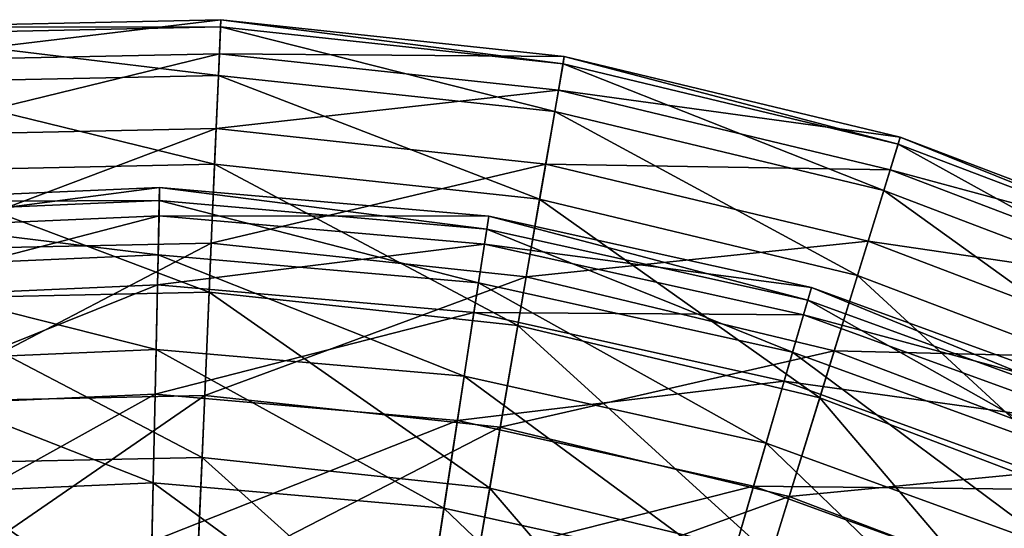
# Model space of a CAD drawing. Header units: millimetres. Extents: x 0 to 120, y 0 to 120.
# Tile 87 of 99: x 58 to 80, y 109 to 120. Entities that reach past the tile are written whole.
import ezdxf

# ---------------------------------------------------------------- set-up
doc = ezdxf.new("R2010")
doc.units = ezdxf.units.MM
doc.header["$LTSCALE"] = 25.4
doc.layers.get('0').update_dxf_attribs({"true_color": 0xff5454})

# ---------------------------------------------------------------- blocks, each defined once
blk = doc.blocks.new('KARO-10302.STL')
at = {"color": 7, "true_color": 0xffffff}
mesh = blk.add_polyface(dxfattribs=at)
corners = [(-4.822, 59.284, -87.211), (2.794, 60.202, -94.603), (-4.886, 60.039, -94.603), (2.762, 59.444, -87.211)]
mesh.append_faces([[corners[k] for k in face] for face in [(0, 1, 2), (1, 0, 3)]], dxfattribs={"vtx0": -1, "color": 7})
mesh = blk.add_polyface(dxfattribs=at)
corners = [(-4.886, 60.039, -94.603), (2.787, 60.041, -102.032), (-4.873, 59.879, -102.032), (2.794, 60.202, -94.603)]
mesh.append_faces([[corners[k] for k in face] for face in [(0, 1, 2), (1, 0, 3)]], dxfattribs={"vtx0": -1, "color": 7})
mesh = blk.add_polyface(dxfattribs=at)
corners = [(-4.873, 59.879, -102.032), (2.741, 58.964, -109.385), (-4.781, 58.805, -109.385), (2.787, 60.041, -102.032)]
mesh.append_faces([[corners[k] for k in face] for face in [(0, 1, 2), (1, 0, 3)]], dxfattribs={"vtx0": -1, "color": 7})
mesh = blk.add_polyface(dxfattribs=at)
corners = [(2.787, 60.041, -102.032), (10.221, 58.159, -109.385), (2.741, 58.964, -109.385), (10.405, 59.222, -102.032)]
mesh.append_faces([[corners[k] for k in face] for face in [(0, 1, 2), (1, 0, 3)]], dxfattribs={"vtx0": -1, "color": 7})
mesh = blk.add_polyface(dxfattribs=at)
corners = [(2.762, 59.444, -87.211), (10.432, 59.381, -94.603), (2.794, 60.202, -94.603), (10.303, 58.633, -87.211)]
mesh.append_faces([[corners[k] for k in face] for face in [(0, 1, 2), (1, 0, 3)]], dxfattribs={"vtx0": -1, "color": 7})
mesh = blk.add_polyface(dxfattribs=at)
corners = [(2.794, 60.202, -94.603), (10.405, 59.222, -102.032), (2.787, 60.041, -102.032), (10.432, 59.381, -94.603)]
mesh.append_faces([[corners[k] for k in face] for face in [(0, 1, 2), (1, 0, 3)]], dxfattribs={"vtx0": -1, "color": 7})
mesh = blk.add_polyface(dxfattribs=at)
corners = [(-4.68, 57.623, -79.969), (2.762, 59.444, -87.211), (-4.822, 59.284, -87.211), (2.69, 57.779, -79.969)]
mesh.append_faces([[corners[k] for k in face] for face in [(0, 1, 2), (1, 0, 3)]], dxfattribs={"vtx0": -1, "color": 7})
mesh = blk.add_polyface(dxfattribs=at)
corners = [(2.69, 57.779, -79.969), (10.303, 58.633, -87.211), (2.762, 59.444, -87.211), (10.019, 56.991, -79.969)]
mesh.append_faces([[corners[k] for k in face] for face in [(0, 1, 2), (1, 0, 3)]], dxfattribs={"vtx0": -1, "color": 7})
mesh = blk.add_polyface(dxfattribs=at)
corners = [(10.303, 58.633, -87.211), (17.903, 57.59, -94.603), (10.432, 59.381, -94.603), (17.679, 56.865, -87.211)]
mesh.append_faces([[corners[k] for k in face] for face in [(0, 1, 2), (1, 0, 3)]], dxfattribs={"vtx0": -1, "color": 7})
mesh = blk.add_polyface(dxfattribs=at)
corners = [(10.432, 59.381, -94.603), (17.855, 57.436, -102.032), (10.405, 59.222, -102.032), (17.903, 57.59, -94.603)]
mesh.append_faces([[corners[k] for k in face] for face in [(0, 1, 2), (1, 0, 3)]], dxfattribs={"vtx0": -1, "color": 7})
mesh = blk.add_polyface(dxfattribs=at)
corners = [(10.405, 59.222, -102.032), (17.537, 56.405, -109.385), (10.221, 58.159, -109.385), (17.855, 57.436, -102.032)]
mesh.append_faces([[corners[k] for k in face] for face in [(0, 1, 2), (1, 0, 3)]], dxfattribs={"vtx0": -1, "color": 7})
mesh = blk.add_polyface(dxfattribs=at)
corners = [(-4.781, 58.805, -109.385), (2.656, 56.987, -116.547), (-4.612, 56.833, -116.547), (2.741, 58.964, -109.385)]
mesh.append_faces([[corners[k] for k in face] for face in [(0, 1, 2), (1, 0, 3)]], dxfattribs={"vtx0": -1, "color": 7})
mesh = blk.add_polyface(dxfattribs=at)
corners = [(2.741, 58.964, -109.385), (9.884, 56.21, -116.547), (2.656, 56.987, -116.547), (10.221, 58.159, -109.385)]
mesh.append_faces([[corners[k] for k in face] for face in [(0, 1, 2), (1, 0, 3)]], dxfattribs={"vtx0": -1, "color": 7})
mesh = blk.add_polyface(dxfattribs=at)
corners = [(10.019, 56.991, -79.969), (17.679, 56.865, -87.211), (10.303, 58.633, -87.211), (17.188, 55.273, -79.969)]
mesh.append_faces([[corners[k] for k in face] for face in [(0, 1, 2), (1, 0, 3)]], dxfattribs={"vtx0": -1, "color": 7})
mesh = blk.add_polyface(dxfattribs=at)
corners = [(10.221, 58.159, -109.385), (16.954, 54.515, -116.547), (9.884, 56.21, -116.547), (17.537, 56.405, -109.385)]
mesh.append_faces([[corners[k] for k in face] for face in [(0, 1, 2), (1, 0, 3)]], dxfattribs={"vtx0": -1, "color": 7})
mesh = blk.add_polyface(dxfattribs=at)
corners = [(-4.463, 55.084, -72.989), (2.69, 57.779, -79.969), (-4.68, 57.623, -79.969), (2.581, 55.233, -72.989)]
mesh.append_faces([[corners[k] for k in face] for face in [(0, 1, 2), (1, 0, 3)]], dxfattribs={"vtx0": -1, "color": 7})
mesh = blk.add_polyface(dxfattribs=at)
corners = [(2.581, 55.233, -72.989), (10.019, 56.991, -79.969), (2.69, 57.779, -79.969), (9.585, 54.48, -72.989)]
mesh.append_faces([[corners[k] for k in face] for face in [(0, 1, 2), (1, 0, 3)]], dxfattribs={"vtx0": -1, "color": 7})
mesh = blk.add_polyface(dxfattribs=at)
corners = [(17.855, 57.436, -102.032), (24.569, 53.73, -109.385), (17.537, 56.405, -109.385), (25.016, 54.711, -102.032)]
mesh.append_faces([[corners[k] for k in face] for face in [(0, 1, 2), (1, 0, 3)]], dxfattribs={"vtx0": -1, "color": 7})
mesh = blk.add_polyface(dxfattribs=at)
corners = [(17.679, 56.865, -87.211), (25.083, 54.858, -94.603), (17.903, 57.59, -94.603), (24.768, 54.168, -87.211)]
mesh.append_faces([[corners[k] for k in face] for face in [(0, 1, 2), (1, 0, 3)]], dxfattribs={"vtx0": -1, "color": 7})
mesh = blk.add_polyface(dxfattribs=at)
corners = [(17.903, 57.59, -94.603), (25.016, 54.711, -102.032), (17.855, 57.436, -102.032), (25.083, 54.858, -94.603)]
mesh.append_faces([[corners[k] for k in face] for face in [(0, 1, 2), (1, 0, 3)]], dxfattribs={"vtx0": -1, "color": 7})
mesh = blk.add_polyface(dxfattribs=at)
corners = [(-4.612, 56.833, -116.547), (2.534, 54.14, -123.41), (-4.37, 53.994, -123.41), (2.656, 56.987, -116.547)]
mesh.append_faces([[corners[k] for k in face] for face in [(0, 1, 2), (1, 0, 3)]], dxfattribs={"vtx0": -1, "color": 7})
mesh = blk.add_polyface(dxfattribs=at)
corners = [(2.656, 56.987, -116.547), (9.399, 53.402, -123.41), (2.534, 54.14, -123.41), (9.884, 56.21, -116.547)]
mesh.append_faces([[corners[k] for k in face] for face in [(0, 1, 2), (1, 0, 3)]], dxfattribs={"vtx0": -1, "color": 7})
mesh = blk.add_polyface(dxfattribs=at)
corners = [(9.585, 54.48, -72.989), (17.188, 55.273, -79.969), (10.019, 56.991, -79.969), (16.436, 52.837, -72.989)]
mesh.append_faces([[corners[k] for k in face] for face in [(0, 1, 2), (1, 0, 3)]], dxfattribs={"vtx0": -1, "color": 7})
mesh = blk.add_polyface(dxfattribs=at)
corners = [(17.188, 55.273, -79.969), (24.768, 54.168, -87.211), (17.679, 56.865, -87.211), (24.077, 52.651, -79.969)]
mesh.append_faces([[corners[k] for k in face] for face in [(0, 1, 2), (1, 0, 3)]], dxfattribs={"vtx0": -1, "color": 7})
mesh = blk.add_polyface(dxfattribs=at)
corners = [(1.426, 56.181, -91.079), (-5.909, 56.15, -98.444), (1.432, 56.472, -98.444), (-5.878, 55.86, -91.079)]
mesh.append_faces([[corners[k] for k in face] for face in [(0, 1, 2), (1, 0, 3)]], dxfattribs={"vtx0": -1, "color": 7})
mesh = blk.add_polyface(dxfattribs=at)
corners = [(1.432, 56.472, -98.444), (-5.841, 55.524, -105.788), (1.419, 55.842, -105.788), (-5.909, 56.15, -98.444)]
mesh.append_faces([[corners[k] for k in face] for face in [(0, 1, 2), (1, 0, 3)]], dxfattribs={"vtx0": -1, "color": 7})
mesh = blk.add_polyface(dxfattribs=at)
corners = [(8.753, 55.833, -98.444), (1.419, 55.842, -105.788), (8.657, 55.21, -105.788), (1.432, 56.472, -98.444)]
mesh.append_faces([[corners[k] for k in face] for face in [(0, 1, 2), (1, 0, 3)]], dxfattribs={"vtx0": -1, "color": 7})
mesh = blk.add_polyface(dxfattribs=at)
corners = [(8.709, 55.545, -91.079), (1.432, 56.472, -98.444), (8.753, 55.833, -98.444), (1.426, 56.181, -91.079)]
mesh.append_faces([[corners[k] for k in face] for face in [(0, 1, 2), (1, 0, 3)]], dxfattribs={"vtx0": -1, "color": 7})
mesh = blk.add_polyface(dxfattribs=at)
corners = [(17.537, 56.405, -109.385), (23.748, 51.93, -116.547), (16.954, 54.515, -116.547), (24.569, 53.73, -109.385)]
mesh.append_faces([[corners[k] for k in face] for face in [(0, 1, 2), (1, 0, 3)]], dxfattribs={"vtx0": -1, "color": 7})
mesh = blk.add_polyface(dxfattribs=at)
corners = [(1.4, 54.974, -83.807), (-5.878, 55.86, -91.079), (1.426, 56.181, -91.079), (-5.746, 54.66, -83.807)]
mesh.append_faces([[corners[k] for k in face] for face in [(0, 1, 2), (1, 0, 3)]], dxfattribs={"vtx0": -1, "color": 7})
mesh = blk.add_polyface(dxfattribs=at)
corners = [(8.525, 54.352, -83.807), (1.426, 56.181, -91.079), (8.709, 55.545, -91.079), (1.4, 54.974, -83.807)]
mesh.append_faces([[corners[k] for k in face] for face in [(0, 1, 2), (1, 0, 3)]], dxfattribs={"vtx0": -1, "color": 7})
mesh = blk.add_polyface(dxfattribs=at)
corners = [(9.884, 56.21, -116.547), (16.113, 51.792, -123.41), (9.399, 53.402, -123.41), (16.954, 54.515, -116.547)]
mesh.append_faces([[corners[k] for k in face] for face in [(0, 1, 2), (1, 0, 3)]], dxfattribs={"vtx0": -1, "color": 7})
mesh = blk.add_polyface(dxfattribs=at)
corners = [(1.419, 55.842, -105.788), (-5.673, 53.992, -112.997), (1.385, 54.302, -112.997), (-5.841, 55.524, -105.788)]
mesh.append_faces([[corners[k] for k in face] for face in [(0, 1, 2), (1, 0, 3)]], dxfattribs={"vtx0": -1, "color": 7})
mesh = blk.add_polyface(dxfattribs=at)
corners = [(8.657, 55.21, -105.788), (1.385, 54.302, -112.997), (8.423, 53.688, -112.997), (1.419, 55.842, -105.788)]
mesh.append_faces([[corners[k] for k in face] for face in [(0, 1, 2), (1, 0, 3)]], dxfattribs={"vtx0": -1, "color": 7})
mesh = blk.add_polyface(dxfattribs=at)
corners = [(15.928, 54.244, -98.444), (8.657, 55.21, -105.788), (15.752, 53.639, -105.788), (8.753, 55.833, -98.444)]
mesh.append_faces([[corners[k] for k in face] for face in [(0, 1, 2), (1, 0, 3)]], dxfattribs={"vtx0": -1, "color": 7})
mesh = blk.add_polyface(dxfattribs=at)
corners = [(15.846, 53.964, -91.079), (8.753, 55.833, -98.444), (15.928, 54.244, -98.444), (8.709, 55.545, -91.079)]
mesh.append_faces([[corners[k] for k in face] for face in [(0, 1, 2), (1, 0, 3)]], dxfattribs={"vtx0": -1, "color": 7})
mesh = blk.add_polyface(dxfattribs=at)
corners = [(15.509, 52.805, -83.807), (8.709, 55.545, -91.079), (15.846, 53.964, -91.079), (8.525, 54.352, -83.807)]
mesh.append_faces([[corners[k] for k in face] for face in [(0, 1, 2), (1, 0, 3)]], dxfattribs={"vtx0": -1, "color": 7})
mesh = blk.add_polyface(dxfattribs=at)
corners = [(-4.174, 51.704, -66.377), (2.581, 55.233, -72.989), (-4.463, 55.084, -72.989), (2.435, 51.844, -66.377)]
mesh.append_faces([[corners[k] for k in face] for face in [(0, 1, 2), (1, 0, 3)]], dxfattribs={"vtx0": -1, "color": 7})
mesh = blk.add_polyface(dxfattribs=at)
corners = [(2.435, 51.844, -66.377), (9.585, 54.48, -72.989), (2.581, 55.233, -72.989), (9.007, 51.137, -66.377)]
mesh.append_faces([[corners[k] for k in face] for face in [(0, 1, 2), (1, 0, 3)]], dxfattribs={"vtx0": -1, "color": 7})
mesh = blk.add_polyface(dxfattribs=at)
corners = [(15.752, 53.639, -105.788), (8.423, 53.688, -112.997), (15.321, 52.16, -112.997), (8.657, 55.21, -105.788)]
mesh.append_faces([[corners[k] for k in face] for face in [(0, 1, 2), (1, 0, 3)]], dxfattribs={"vtx0": -1, "color": 7})
mesh = blk.add_polyface(dxfattribs=at)
corners = [(16.436, 52.837, -72.989), (24.077, 52.651, -79.969), (17.188, 55.273, -79.969), (23.02, 50.332, -72.989)]
mesh.append_faces([[corners[k] for k in face] for face in [(0, 1, 2), (1, 0, 3)]], dxfattribs={"vtx0": -1, "color": 7})
mesh = blk.add_polyface(dxfattribs=at)
corners = [(1.354, 52.87, -76.743), (-5.746, 54.66, -83.807), (1.4, 54.974, -83.807), (-5.516, 52.568, -76.743)]
mesh.append_faces([[corners[k] for k in face] for face in [(0, 1, 2), (1, 0, 3)]], dxfattribs={"vtx0": -1, "color": 7})
mesh = blk.add_polyface(dxfattribs=at)
corners = [(8.206, 52.272, -76.743), (1.4, 54.974, -83.807), (8.525, 54.352, -83.807), (1.354, 52.87, -76.743)]
mesh.append_faces([[corners[k] for k in face] for face in [(0, 1, 2), (1, 0, 3)]], dxfattribs={"vtx0": -1, "color": 7})
mesh = blk.add_polyface(dxfattribs=at)
corners = [(14.92, 50.785, -76.743), (8.525, 54.352, -83.807), (15.509, 52.805, -83.807), (8.206, 52.272, -76.743)]
mesh.append_faces([[corners[k] for k in face] for face in [(0, 1, 2), (1, 0, 3)]], dxfattribs={"vtx0": -1, "color": 7})
mesh = blk.add_polyface(dxfattribs=at)
corners = [(9.007, 51.137, -66.377), (16.436, 52.837, -72.989), (9.585, 54.48, -72.989), (15.435, 49.596, -66.377)]
mesh.append_faces([[corners[k] for k in face] for face in [(0, 1, 2), (1, 0, 3)]], dxfattribs={"vtx0": -1, "color": 7})
mesh = blk.add_polyface(dxfattribs=at)
corners = [(16.954, 54.515, -116.547), (22.567, 49.337, -123.41), (16.113, 51.792, -123.41), (23.748, 51.93, -116.547)]
mesh.append_faces([[corners[k] for k in face] for face in [(0, 1, 2), (1, 0, 3)]], dxfattribs={"vtx0": -1, "color": 7})
mesh = blk.add_polyface(dxfattribs=at)
corners = [(1.385, 54.302, -112.997), (-5.408, 51.579, -119.957), (1.333, 51.875, -119.957), (-5.673, 53.992, -112.997)]
mesh.append_faces([[corners[k] for k in face] for face in [(0, 1, 2), (1, 0, 3)]], dxfattribs={"vtx0": -1, "color": 7})
mesh = blk.add_polyface(dxfattribs=at)
corners = [(-4.37, 53.994, -123.41), (2.376, 50.468, -129.869), (-4.057, 50.332, -129.869), (2.534, 54.14, -123.41)]
mesh.append_faces([[corners[k] for k in face] for face in [(0, 1, 2), (1, 0, 3)]], dxfattribs={"vtx0": -1, "color": 7})
mesh = blk.add_polyface(dxfattribs=at)
corners = [(8.423, 53.688, -112.997), (1.333, 51.875, -119.957), (8.054, 51.288, -119.957), (1.385, 54.302, -112.997)]
mesh.append_faces([[corners[k] for k in face] for face in [(0, 1, 2), (1, 0, 3)]], dxfattribs={"vtx0": -1, "color": 7})
mesh = blk.add_polyface(dxfattribs=at)
corners = [(2.534, 54.14, -123.41), (8.773, 49.78, -129.869), (2.376, 50.468, -129.869), (9.399, 53.402, -123.41)]
mesh.append_faces([[corners[k] for k in face] for face in [(0, 1, 2), (1, 0, 3)]], dxfattribs={"vtx0": -1, "color": 7})
mesh = blk.add_polyface(dxfattribs=at)
corners = [(22.834, 51.732, -98.444), (15.752, 53.639, -105.788), (22.58, 51.155, -105.788), (15.928, 54.244, -98.444)]
mesh.append_faces([[corners[k] for k in face] for face in [(0, 1, 2), (1, 0, 3)]], dxfattribs={"vtx0": -1, "color": 7})
mesh = blk.add_polyface(dxfattribs=at)
corners = [(22.716, 51.466, -91.079), (15.928, 54.244, -98.444), (22.834, 51.732, -98.444), (15.846, 53.964, -91.079)]
mesh.append_faces([[corners[k] for k in face] for face in [(0, 1, 2), (1, 0, 3)]], dxfattribs={"vtx0": -1, "color": 7})
mesh = blk.add_polyface(dxfattribs=at)
corners = [(22.23, 50.361, -83.807), (15.846, 53.964, -91.079), (22.716, 51.466, -91.079), (15.509, 52.805, -83.807)]
mesh.append_faces([[corners[k] for k in face] for face in [(0, 1, 2), (1, 0, 3)]], dxfattribs={"vtx0": -1, "color": 7})
mesh = blk.add_polyface(dxfattribs=at)
corners = [(15.321, 52.16, -112.997), (8.054, 51.288, -119.957), (14.642, 49.83, -119.957), (8.423, 53.688, -112.997)]
mesh.append_faces([[corners[k] for k in face] for face in [(0, 1, 2), (1, 0, 3)]], dxfattribs={"vtx0": -1, "color": 7})
mesh = blk.add_polyface(dxfattribs=at)
corners = [(22.58, 51.155, -105.788), (15.321, 52.16, -112.997), (21.96, 49.745, -112.997), (15.752, 53.639, -105.788)]
mesh.append_faces([[corners[k] for k in face] for face in [(0, 1, 2), (1, 0, 3)]], dxfattribs={"vtx0": -1, "color": 7})
mesh = blk.add_polyface(dxfattribs=at)
corners = [(9.399, 53.402, -123.41), (15.029, 48.28, -129.869), (8.773, 49.78, -129.869), (16.113, 51.792, -123.41)]
mesh.append_faces([[corners[k] for k in face] for face in [(0, 1, 2), (1, 0, 3)]], dxfattribs={"vtx0": -1, "color": 7})
mesh = blk.add_polyface(dxfattribs=at)
corners = [(1.29, 49.902, -69.996), (-5.516, 52.568, -76.743), (1.354, 52.87, -76.743), (-5.193, 49.617, -69.996)]
mesh.append_faces([[corners[k] for k in face] for face in [(0, 1, 2), (1, 0, 3)]], dxfattribs={"vtx0": -1, "color": 7})
mesh = blk.add_polyface(dxfattribs=at)
corners = [(7.755, 49.338, -69.996), (1.354, 52.87, -76.743), (8.206, 52.272, -76.743), (1.29, 49.902, -69.996)]
mesh.append_faces([[corners[k] for k in face] for face in [(0, 1, 2), (1, 0, 3)]], dxfattribs={"vtx0": -1, "color": 7})
mesh = blk.add_polyface(dxfattribs=at)
corners = [(21.383, 48.434, -76.743), (15.509, 52.805, -83.807), (22.23, 50.361, -83.807), (14.92, 50.785, -76.743)]
mesh.append_faces([[corners[k] for k in face] for face in [(0, 1, 2), (1, 0, 3)]], dxfattribs={"vtx0": -1, "color": 7})
mesh = blk.add_polyface(dxfattribs=at)
corners = [(15.435, 49.596, -66.377), (23.02, 50.332, -72.989), (16.436, 52.837, -72.989), (21.613, 47.246, -66.377)]
mesh.append_faces([[corners[k] for k in face] for face in [(0, 1, 2), (1, 0, 3)]], dxfattribs={"vtx0": -1, "color": 7})
mesh = blk.add_polyface(dxfattribs=at)
corners = [(14.09, 47.934, -69.996), (8.206, 52.272, -76.743), (14.92, 50.785, -76.743), (7.755, 49.338, -69.996)]
mesh.append_faces([[corners[k] for k in face] for face in [(0, 1, 2), (1, 0, 3)]], dxfattribs={"vtx0": -1, "color": 7})
mesh = blk.add_polyface(dxfattribs=at)
corners = [(21.96, 49.745, -112.997), (14.642, 49.83, -119.957), (20.983, 47.523, -119.957), (15.321, 52.16, -112.997)]
mesh.append_faces([[corners[k] for k in face] for face in [(0, 1, 2), (1, 0, 3)]], dxfattribs={"vtx0": -1, "color": 7})
mesh = blk.add_polyface(dxfattribs=at)
corners = [(1.333, 51.875, -119.957), (-5.05, 48.323, -126.56), (1.262, 48.6, -126.56), (-5.408, 51.579, -119.957)]
mesh.append_faces([[corners[k] for k in face] for face in [(0, 1, 2), (1, 0, 3)]], dxfattribs={"vtx0": -1, "color": 7})
mesh = blk.add_polyface(dxfattribs=at)
corners = [(-3.818, 47.536, -60.236), (2.435, 51.844, -66.377), (-4.174, 51.704, -66.377), (2.255, 47.664, -60.236)]
mesh.append_faces([[corners[k] for k in face] for face in [(0, 1, 2), (1, 0, 3)]], dxfattribs={"vtx0": -1, "color": 7})
mesh = blk.add_polyface(dxfattribs=at)
corners = [(8.054, 51.288, -119.957), (1.262, 48.6, -126.56), (7.557, 48.05, -126.56), (1.333, 51.875, -119.957)]
mesh.append_faces([[corners[k] for k in face] for face in [(0, 1, 2), (1, 0, 3)]], dxfattribs={"vtx0": -1, "color": 7})
mesh = blk.add_polyface(dxfattribs=at)
corners = [(2.255, 47.664, -60.236), (9.007, 51.137, -66.377), (2.435, 51.844, -66.377), (8.294, 47.015, -60.236)]
mesh.append_faces([[corners[k] for k in face] for face in [(0, 1, 2), (1, 0, 3)]], dxfattribs={"vtx0": -1, "color": 7})
mesh = blk.add_polyface(dxfattribs=at)
corners = [(16.113, 51.792, -123.41), (21.042, 45.993, -129.869), (15.029, 48.28, -129.869), (22.567, 49.337, -123.41)]
mesh.append_faces([[corners[k] for k in face] for face in [(0, 1, 2), (1, 0, 3)]], dxfattribs={"vtx0": -1, "color": 7})
mesh = blk.add_polyface(dxfattribs=at)
corners = [(14.642, 49.83, -119.957), (7.557, 48.05, -126.56), (13.726, 46.684, -126.56), (8.054, 51.288, -119.957)]
mesh.append_faces([[corners[k] for k in face] for face in [(0, 1, 2), (1, 0, 3)]], dxfattribs={"vtx0": -1, "color": 7})
mesh = blk.add_polyface(dxfattribs=at)
corners = [(8.294, 47.015, -60.236), (15.435, 49.596, -66.377), (9.007, 51.137, -66.377), (14.201, 45.599, -60.236)]
mesh.append_faces([[corners[k] for k in face] for face in [(0, 1, 2), (1, 0, 3)]], dxfattribs={"vtx0": -1, "color": 7})
mesh = blk.add_polyface(dxfattribs=at)
corners = [(20.188, 45.716, -69.996), (14.92, 50.785, -76.743), (21.383, 48.434, -76.743), (14.09, 47.934, -69.996)]
mesh.append_faces([[corners[k] for k in face] for face in [(0, 1, 2), (1, 0, 3)]], dxfattribs={"vtx0": -1, "color": 7})
mesh = blk.add_polyface(dxfattribs=at)
corners = [(-4.057, 50.332, -129.869), (2.185, 46.027, -135.823), (-3.678, 45.903, -135.823), (2.376, 50.468, -129.869)]
mesh.append_faces([[corners[k] for k in face] for face in [(0, 1, 2), (1, 0, 3)]], dxfattribs={"vtx0": -1, "color": 7})
mesh = blk.add_polyface(dxfattribs=at)
corners = [(2.376, 50.468, -129.869), (8.015, 45.4, -135.823), (2.185, 46.027, -135.823), (8.773, 49.78, -129.869)]
mesh.append_faces([[corners[k] for k in face] for face in [(0, 1, 2), (1, 0, 3)]], dxfattribs={"vtx0": -1, "color": 7})
mesh = blk.add_polyface(dxfattribs=at)
corners = [(1.208, 46.116, -63.672), (-5.193, 49.617, -69.996), (1.29, 49.902, -69.996), (-4.779, 45.853, -63.672)]
mesh.append_faces([[corners[k] for k in face] for face in [(0, 1, 2), (1, 0, 3)]], dxfattribs={"vtx0": -1, "color": 7})
mesh = blk.add_polyface(dxfattribs=at)
corners = [(7.179, 45.595, -63.672), (1.29, 49.902, -69.996), (7.755, 49.338, -69.996), (1.208, 46.116, -63.672)]
mesh.append_faces([[corners[k] for k in face] for face in [(0, 1, 2), (1, 0, 3)]], dxfattribs={"vtx0": -1, "color": 7})
mesh = blk.add_polyface(dxfattribs=at)
corners = [(8.773, 49.78, -129.869), (13.718, 44.033, -135.823), (8.015, 45.4, -135.823), (15.029, 48.28, -129.869)]
mesh.append_faces([[corners[k] for k in face] for face in [(0, 1, 2), (1, 0, 3)]], dxfattribs={"vtx0": -1, "color": 7})
mesh = blk.add_polyface(dxfattribs=at)
corners = [(20.983, 47.523, -119.957), (13.726, 46.684, -126.56), (19.664, 44.524, -126.56), (14.642, 49.83, -119.957)]
mesh.append_faces([[corners[k] for k in face] for face in [(0, 1, 2), (1, 0, 3)]], dxfattribs={"vtx0": -1, "color": 7})
mesh = blk.add_polyface(dxfattribs=at)
corners = [(14.201, 45.599, -60.236), (21.613, 47.246, -66.377), (15.435, 49.596, -66.377), (19.878, 43.439, -60.236)]
mesh.append_faces([[corners[k] for k in face] for face in [(0, 1, 2), (1, 0, 3)]], dxfattribs={"vtx0": -1, "color": 7})
mesh = blk.add_polyface(dxfattribs=at)
corners = [(13.031, 44.299, -63.672), (7.755, 49.338, -69.996), (14.09, 47.934, -69.996), (7.179, 45.595, -63.672)]
mesh.append_faces([[corners[k] for k in face] for face in [(0, 1, 2), (1, 0, 3)]], dxfattribs={"vtx0": -1, "color": 7})

msp = doc.modelspace()

# ---------------------------------------------------------------- block references
at = {"color": 0}
msp.add_blockref('KARO-10302.STL', (59.648, 59.632, 157.019), dxfattribs=at)

doc.saveas('drawing.dxf')
